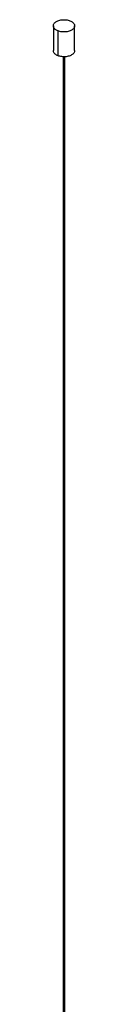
# Paper-space layout '_Isométrica' of a CAD drawing. Header units: millimetres. Extents: x 4382 to 5251, y 2087 to 3670.
# Tile 7 of 8: x 4420 to 4434, y 3022 to 3670. Entities that reach past the tile are written whole.
import ezdxf

# ---------------------------------------------------------------- set-up
doc = ezdxf.new("R2010")
doc.units = ezdxf.units.MM

psp = doc.layouts.new('_Isométrica')

# ---------------------------------------------------------------- linework, layer by layer
at = {"color": 7, "linetype": 'Continuous', "lineweight": 25}
for p, q in [((4420.4, 3665.82), (4420.4, 3649.49)), ((4423.51, 3646.13), (4423.51, 3662.46)), ((4434.4, 3649.49), (4434.4, 3665.82)), ((4426.8, 3645.54), (4426.8, 2649.24)), ((4427.06, 2649.09), (4427.06, 3645.54)), ((4428, 2648.55), (4428, 3645.53))]:
    psp.add_line(p, q, dxfattribs=at)
for points, knots in [([(4423.51, 3662.46), (4423.16, 3662.59), (4422.83, 3662.75), (4422.2, 3663.1), (4421.9, 3663.3), (4421.37, 3663.74), (4421.14, 3663.98), (4420.77, 3664.49), (4420.62, 3664.76), (4420.44, 3665.31), (4420.39, 3665.59), (4420.4, 3666.14), (4420.46, 3666.41), (4420.65, 3666.93), (4420.79, 3667.18), (4421.14, 3667.65), (4421.35, 3667.87), (4421.8, 3668.27), (4422.07, 3668.46), (4422.69, 3668.82), (4423.03, 3668.99), (4423.8, 3669.3), (4424.21, 3669.43), (4425.09, 3669.65), (4425.56, 3669.73), (4426.5, 3669.84), (4426.99, 3669.87), (4427.94, 3669.86), (4428.42, 3669.83), (4429.32, 3669.72), (4429.76, 3669.63), (4430.57, 3669.43), (4430.94, 3669.31), (4431.29, 3669.18)], [0, 0, 0, 0, 0.0625, 0.0625, 0.125, 0.125, 0.1875, 0.1875, 0.25, 0.25, 0.3125, 0.3125, 0.375, 0.375, 0.4375, 0.4375, 0.5, 0.5, 0.5625, 0.5625, 0.625, 0.625, 0.6875, 0.6875, 0.75, 0.75, 0.8125, 0.8125, 0.875, 0.875, 0.9375, 0.9375, 1, 1, 1, 1]), ([(4431.29, 3669.18), (4431.63, 3669.05), (4431.96, 3668.89), (4432.6, 3668.54), (4432.89, 3668.34), (4433.42, 3667.9), (4433.65, 3667.66), (4434.02, 3667.15), (4434.17, 3666.88), (4434.36, 3666.34), (4434.4, 3666.06), (4434.39, 3665.51), (4434.34, 3665.23), (4434.14, 3664.71), (4434, 3664.46), (4433.65, 3663.99), (4433.45, 3663.77), (4432.99, 3663.38), (4432.72, 3663.19), (4432.1, 3662.82), (4431.76, 3662.65), (4431, 3662.35), (4430.58, 3662.21), (4429.7, 3662), (4429.24, 3661.91), (4428.29, 3661.8), (4427.8, 3661.78), (4426.85, 3661.78), (4426.38, 3661.82), (4425.47, 3661.93), (4425.04, 3662.01), (4424.23, 3662.21), (4423.85, 3662.33), (4423.51, 3662.46)], [0, 0, 0, 0, 0.0625, 0.0625, 0.125, 0.125, 0.1875, 0.1875, 0.25, 0.25, 0.3125, 0.3125, 0.375, 0.375, 0.4375, 0.4375, 0.5, 0.5, 0.5625, 0.5625, 0.625, 0.625, 0.6875, 0.6875, 0.75, 0.75, 0.8125, 0.8125, 0.875, 0.875, 0.9375, 0.9375, 1, 1, 1, 1]), ([(4423.51, 3646.13), (4422.84, 3646.46), (4421.45, 3647.14), (4420.42, 3648.41), (4420.51, 3649.23), (4420.54, 3649.49)], [0, 0, 0, 0, 0.384233, 0.800124, 1, 1, 1, 1]), ([(4434.25, 3649.49), (4434.28, 3649.21), (4434.35, 3648.41), (4433.32, 3647.19), (4431.43, 3646.06), (4428.81, 3645.42), (4425.93, 3645.41), (4424.29, 3645.9), (4423.51, 3646.13)], [0, 0, 0, 0, 0.098166, 0.272779, 0.447391, 0.636389, 0.825388, 1, 1, 1, 1])]:
    psp.add_open_spline(points, degree=3, knots=knots, dxfattribs=at)

doc.saveas('drawing.dxf')
